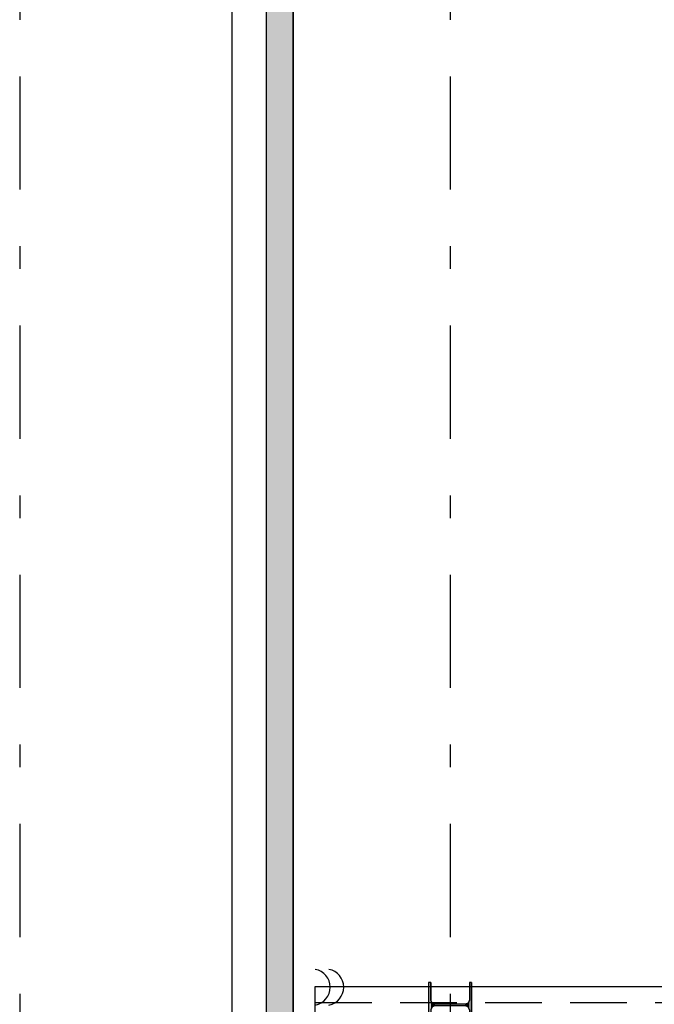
# Model space of a CAD drawing. Extents: x 2 to 87, y -108 to 11.
# Tile 171 of 210: x 31.23 to 34.03, y -29 to -24.66. Entities that reach past the tile are written whole.
import ezdxf

# ---------------------------------------------------------------- set-up
doc = ezdxf.new("R2010")
doc.units = 0
doc.header["$MEASUREMENT"] = 0
doc.linetypes.add('DASHDOT', pattern=[1, 0.5, -0.25, 0, -0.25])
doc.linetypes.add('HIDDEN', pattern=[0.375, 0.25, -0.125])
for name, color, linetype in [('10', 7, 'CONTINUOUS'), ('13', 7, 'CONTINUOUS'), ('18', 7, 'CONTINUOUS'), ('21', 7, 'CONTINUOUS'), ('3', 7, 'CONTINUOUS'), ('31', 7, 'CONTINUOUS'), ('5', 7, 'CONTINUOUS')]:
    doc.layers.add(name, color=color, linetype=linetype)

# ---------------------------------------------------------------- blocks, each defined once
blk = doc.blocks.new('*N63')
at = {"layer": '3', "color": 62, "linetype": 'Continuous'}
for p, q in [((-0.085, 0.1), (-0.095, 0.1)), ((-0.095, 0.1), (-0.095, -0.1)), ((-0.085, 0.1), (-0.085, 0.0212)), ((0.095, 0.1), (0.085, 0.1)), ((0.085, 0.1), (0.085, 0.0212)), ((0.095, 0.1), (0.095, -0.1)), ((-0.0797, 0.0085), (-0.085, 0.0212)), ((-0.067, 0.0032), (-0.0797, 0.0085)), ((0.067, 0.0032), (-0.067, 0.0032)), ((0.0797, 0.0085), (0.067, 0.0032)), ((0.085, 0.0212), (0.0797, 0.0085)), ((-0.0797, -0.0085), (-0.085, -0.0213)), ((-0.085, -0.0213), (-0.085, -0.1)), ((-0.067, -0.0033), (-0.0797, -0.0085)), ((0.067, -0.0033), (-0.067, -0.0033)), ((0.0797, -0.0085), (0.067, -0.0033)), ((0.085, -0.0213), (0.0797, -0.0085)), ((0.085, -0.0213), (0.085, -0.1)), ((-0.085, -0.1), (-0.095, -0.1)), ((0.095, -0.1), (0.085, -0.1))]:
    blk.add_line(p, q, dxfattribs=at)
for points in [[(-0.085, 0.1), (-0.095, 0.1), (-0.095, -0.1)], [(-0.085, 0.1), (-0.085, -0.1), (-0.095, -0.1)], [(-0.095, 0.1), (-0.095, 0.1), (-0.095, -0.1)], [(-0.085, 0.1), (-0.085, 0.1), (-0.085, 0.0212)], [(0.095, 0.1), (0.085, 0.1), (0.085, -0.1)], [(0.095, 0.1), (0.095, -0.1), (0.085, -0.1)], [(0.085, 0.1), (0.085, 0.1), (0.085, 0.0212)], [(0.095, 0.1), (0.095, 0.1), (0.095, -0.1)], [(-0.0797, 0.0085), (-0.085, 0.0212), (-0.085, -0.0213)], [(-0.0797, 0.0085), (-0.0797, -0.0085), (-0.085, -0.0213)], [(-0.067, 0.0032), (-0.0797, 0.0085), (-0.0797, -0.0085)], [(-0.067, 0.0032), (-0.067, -0.0033), (-0.0797, -0.0085)], [(0.067, 0.0032), (-0.067, 0.0032), (-0.067, -0.0033)], [(0.067, 0.0032), (0.067, -0.0033), (-0.067, -0.0033)], [(0.0797, 0.0085), (0.067, 0.0032), (0.067, -0.0033)], [(0.0797, 0.0085), (0.0797, -0.0085), (0.067, -0.0033)], [(0.085, 0.0212), (0.0797, 0.0085), (0.0797, -0.0085)], [(0.085, 0.0212), (0.085, -0.0213), (0.0797, -0.0085)], [(-0.085, -0.0213), (-0.085, -0.0213), (-0.085, -0.1)], [(0.085, -0.0213), (0.085, -0.0213), (0.085, -0.1)]]:
    blk.add_solid(points, dxfattribs=at)

msp = doc.modelspace()

# ---------------------------------------------------------------- linework, layer by layer
at = {"layer": '10', "color": 62, "linetype": 'Continuous'}
msp.add_line((32.165, -31.313), (32.165, -21.8762), dxfattribs=at)
at = {"layer": '13', "color": 62, "linetype": 'Continuous'}
for p, q in [((32.315, -21.748), (32.315, -31.441)), ((32.435, -31.441), (32.435, -21.748))]:
    msp.add_line(p, q, dxfattribs=at)
at = {"layer": '18', "color": 62, "linetype": 'Continuous'}
for p, q in [((32.315, -21.748), (32.315, -31.441)), ((32.435, -21.748), (32.435, -31.441))]:
    msp.add_line(p, q, dxfattribs=at)
for points in [[(32.315, -21.748), (32.315, -31.441), (32.435, -31.441)], [(32.315, -21.748), (32.435, -21.748), (32.435, -31.441)]]:
    msp.add_solid(points, dxfattribs=at)
at = {"layer": '21', "color": 62, "linetype": 'Continuous'}
for p, q in [((32.5326, -28.926), (44.8226, -28.926)), ((32.5326, -29.089), (32.5326, -28.926))]:
    msp.add_line(p, q, dxfattribs=at)
at = {"layer": '21', "color": 62, "linetype": 'HIDDEN'}
msp.add_line((32.5326, -28.996), (44.8226, -28.996), dxfattribs=at)
at = {"layer": '3', "color": 62, "linetype": 'Continuous'}
for p, q in [((33.0426, -28.9075), (33.0326, -28.9075)), ((33.0326, -28.9075), (33.0326, -29.1075)), ((33.0426, -28.9863), (33.0426, -28.9075)), ((33.2226, -28.9075), (33.2126, -28.9075)), ((33.2126, -28.9075), (33.2126, -28.9863)), ((33.2226, -29.1075), (33.2226, -28.9075))]:
    msp.add_line(p, q, dxfattribs=at)
for centre, start, end in [((33.0606, -28.9863), 180, 270), ((33.1946, -28.9863), 270, 360)]:
    msp.add_arc(centre, 0.018, start, end, dxfattribs=at)
at = {"layer": '31', "color": 62, "linetype": 'Continuous'}
for centre in [(32.5182, -28.9288), (32.5782, -28.9288)]:
    msp.add_arc(centre, 0.08, 280.3698, 79.6302, dxfattribs=at)
at = {"layer": '5', "color": 7, "linetype": 'DASHDOT'}
for p, q in [((31.2276, -7.3075), (31.2276, -96.5075)), ((33.1276, -7.3075), (33.1276, -96.5075))]:
    msp.add_line(p, q, dxfattribs=at)

# ---------------------------------------------------------------- block references
at = {"layer": '3', "color": 62, "linetype": 'Continuous'}
msp.add_blockref('*N63', (33.1276, -29.0075), dxfattribs=at)

doc.saveas('drawing.dxf')
